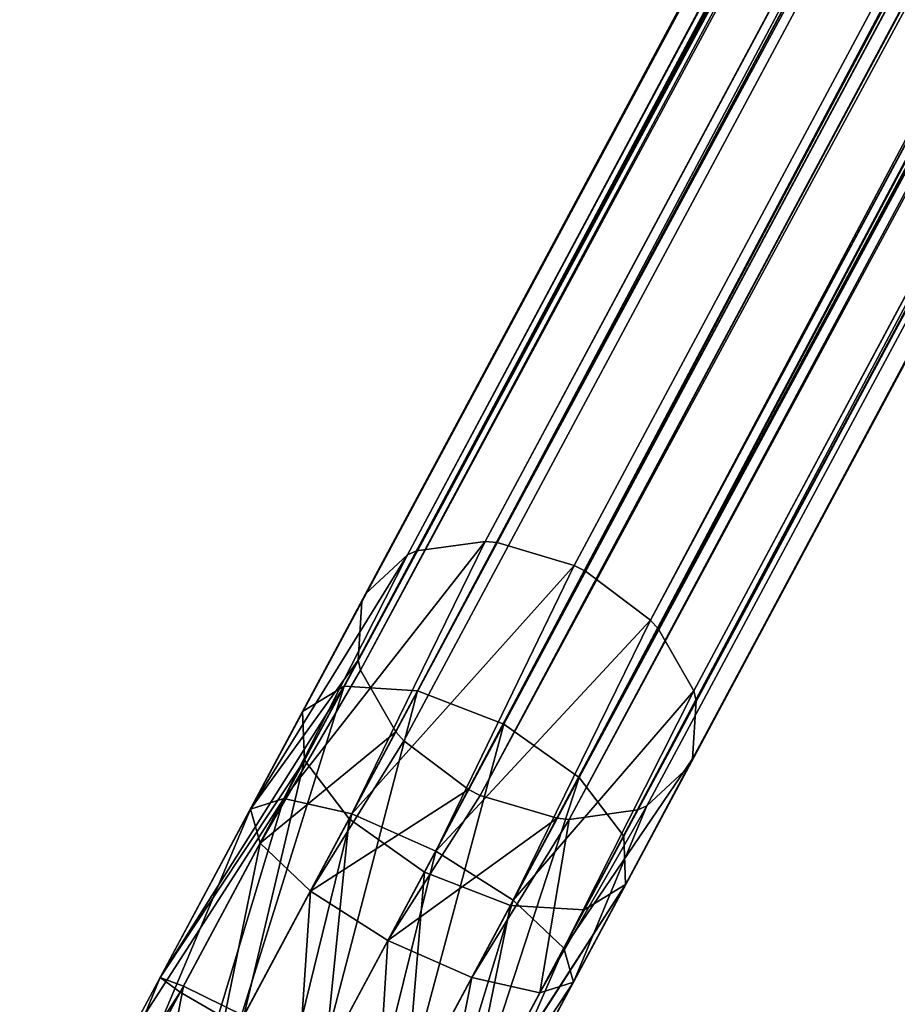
# Model space of a CAD drawing. Header units: millimetres. Extents: x 0 to 441, y 0 to 441.
# Tile 45 of 256: x 116.41 to 123.6, y 31.23 to 39.29. Entities that reach past the tile are written whole.
import ezdxf

# ---------------------------------------------------------------- set-up
doc = ezdxf.new("R2010")
doc.units = ezdxf.units.MM
doc.header["$LTSCALE"] = 25.4
doc.layers.get('0').update_dxf_attribs({"true_color": 0xff5454})

# ---------------------------------------------------------------- blocks, each defined once
blk = doc.blocks.new('NESS-6768.STL')
at = {"color": 250, "true_color": 0x262626}
mesh = blk.add_polyface(dxfattribs=at)
corners = [(178.0666, 93.387, 17.7105), (263.0976, 252.1089, 182.8959), (178.1407, 93.4195, 17.6411), (263.0236, 252.0763, 182.9652)]
mesh.append_faces([[corners[k] for k in face] for face in [(0, 1, 2), (1, 0, 3)]], dxfattribs={"vtx0": -1, "color": 250})
mesh = blk.add_polyface(dxfattribs=at)
corners = [(178.1407, 93.4195, 17.6411), (263.6593, 252.186, 182.533), (178.7023, 93.4966, 17.2783), (263.0976, 252.1089, 182.8959)]
mesh.append_faces([[corners[k] for k in face] for face in [(0, 1, 2), (1, 0, 3)]], dxfattribs={"vtx0": -1, "color": 250})
mesh = blk.add_polyface(dxfattribs=at)
corners = [(178.7023, 93.4966, 17.2783), (263.7569, 252.1771, 182.4914), (178.8, 93.4877, 17.2367), (263.6593, 252.186, 182.533)]
mesh.append_faces([[corners[k] for k in face] for face in [(0, 1, 2), (1, 0, 3)]], dxfattribs={"vtx0": -1, "color": 250})
mesh = blk.add_polyface(dxfattribs=at)
corners = [(178.8, 93.4877, 17.2367), (264.3872, 251.9909, 182.3462), (179.4303, 93.3015, 17.0914), (263.7569, 252.1771, 182.4914)]
mesh.append_faces([[corners[k] for k in face] for face in [(0, 1, 2), (1, 0, 3)]], dxfattribs={"vtx0": -1, "color": 250})
mesh = blk.add_polyface(dxfattribs=at)
corners = [(262.6811, 251.7565, 183.4483), (178.0666, 93.387, 17.7105), (177.7241, 93.0672, 18.1936), (263.0236, 252.0763, 182.9652)]
mesh.append_faces([[corners[k] for k in face] for face in [(0, 1, 2), (1, 0, 3)]], dxfattribs={"vtx0": -1, "color": 250})
mesh = blk.add_polyface(dxfattribs=at)
corners = [(264.3872, 251.9909, 182.3462), (179.5253, 93.2535, 17.0887), (179.4303, 93.3015, 17.0914), (264.4823, 251.9429, 182.3434)]
mesh.append_faces([[corners[k] for k in face] for face in [(0, 1, 2), (1, 0, 3)]], dxfattribs={"vtx0": -1, "color": 250})
mesh = blk.add_polyface(dxfattribs=at)
corners = [(264.4823, 251.9429, 182.3434), (180.0554, 92.8539, 17.1999), (179.5253, 93.2535, 17.0887), (265.0123, 251.5433, 182.4546)]
mesh.append_faces([[corners[k] for k in face] for face in [(0, 1, 2), (1, 0, 3)]], dxfattribs={"vtx0": -1, "color": 250})
mesh = blk.add_polyface(dxfattribs=at)
corners = [(262.6504, 251.6913, 183.5267), (177.7241, 93.0672, 18.1936), (177.6935, 93.0019, 18.272), (262.6811, 251.7565, 183.4483)]
mesh.append_faces([[corners[k] for k in face] for face in [(0, 1, 2), (1, 0, 3)]], dxfattribs={"vtx0": -1, "color": 250})
mesh = blk.add_polyface(dxfattribs=at)
corners = [(262.6188, 251.2145, 184.0008), (177.6935, 93.0019, 18.272), (177.6619, 92.5251, 18.7461), (262.6504, 251.6913, 183.5267)]
mesh.append_faces([[corners[k] for k in face] for face in [(0, 1, 2), (1, 0, 3)]], dxfattribs={"vtx0": -1, "color": 250})
mesh = blk.add_polyface(dxfattribs=at)
corners = [(180.0554, 92.8539, 17.1999), (265.0793, 251.4691, 182.4914), (180.1224, 92.7797, 17.2367), (265.0123, 251.5433, 182.4546)]
mesh.append_faces([[corners[k] for k in face] for face in [(0, 1, 2), (1, 0, 3)]], dxfattribs={"vtx0": -1, "color": 250})
mesh = blk.add_polyface(dxfattribs=at)
corners = [(180.1224, 92.7797, 17.2367), (265.3671, 250.9631, 182.8293), (180.4102, 92.2738, 17.5746), (265.0793, 251.4691, 182.4914)]
mesh.append_faces([[corners[k] for k in face] for face in [(0, 1, 2), (1, 0, 3)]], dxfattribs={"vtx0": -1, "color": 250})
mesh = blk.add_polyface(dxfattribs=at)
corners = [(262.6398, 251.134, 184.0673), (177.6619, 92.5251, 18.7461), (177.6829, 92.4446, 18.8126), (262.6188, 251.2145, 184.0008)]
mesh.append_faces([[corners[k] for k in face] for face in [(0, 1, 2), (1, 0, 3)]], dxfattribs={"vtx0": -1, "color": 250})
mesh = blk.add_polyface(dxfattribs=at)
corners = [(262.9276, 250.628, 184.4052), (177.6829, 92.4446, 18.8126), (177.9707, 91.9387, 19.1505), (262.6398, 251.134, 184.0673)]
mesh.append_faces([[corners[k] for k in face] for face in [(0, 1, 2), (1, 0, 3)]], dxfattribs={"vtx0": -1, "color": 250})
mesh = blk.add_polyface(dxfattribs=at)
corners = [(180.4102, 92.2738, 17.5746), (265.3881, 250.8826, 182.8959), (180.4312, 92.1932, 17.6411), (265.3671, 250.9631, 182.8293)]
mesh.append_faces([[corners[k] for k in face] for face in [(0, 1, 2), (1, 0, 3)]], dxfattribs={"vtx0": -1, "color": 250})
mesh = blk.add_polyface(dxfattribs=at)
corners = [(180.4312, 92.1932, 17.6411), (265.3565, 250.4059, 183.3699), (180.3996, 91.7165, 18.1152), (265.3881, 250.8826, 182.8959)]
mesh.append_faces([[corners[k] for k in face] for face in [(0, 1, 2), (1, 0, 3)]], dxfattribs={"vtx0": -1, "color": 250})
mesh = blk.add_polyface(dxfattribs=at)
corners = [(262.9946, 250.5538, 184.442), (177.9707, 91.9387, 19.1505), (178.0377, 91.8645, 19.1873), (262.9276, 250.628, 184.4052)]
mesh.append_faces([[corners[k] for k in face] for face in [(0, 1, 2), (1, 0, 3)]], dxfattribs={"vtx0": -1, "color": 250})
mesh = blk.add_polyface(dxfattribs=at)
corners = [(178.5677, 91.4649, 19.2986), (262.9946, 250.5538, 184.442), (178.0377, 91.8645, 19.1873), (263.5247, 250.1542, 184.5533)]
mesh.append_faces([[corners[k] for k in face] for face in [(0, 1, 2), (1, 0, 3)]], dxfattribs={"vtx0": -1, "color": 250})
mesh = blk.add_polyface(dxfattribs=at)
corners = [(180.3689, 91.6512, 18.1936), (264.9834, 250.0208, 183.9315), (180.0265, 91.3314, 18.6768), (265.3259, 250.3406, 183.4483)]
mesh.append_faces([[corners[k] for k in face] for face in [(0, 1, 2), (1, 0, 3)]], dxfattribs={"vtx0": -1, "color": 250})
mesh = blk.add_polyface(dxfattribs=at)
corners = [(180.3996, 91.7165, 18.1152), (265.3259, 250.3406, 183.4483), (180.3689, 91.6512, 18.1936), (265.3565, 250.4059, 183.3699)]
mesh.append_faces([[corners[k] for k in face] for face in [(0, 1, 2), (1, 0, 3)]], dxfattribs={"vtx0": -1, "color": 250})
mesh = blk.add_polyface(dxfattribs=at)
corners = [(178.6628, 91.4169, 19.2958), (263.5247, 250.1542, 184.5533), (178.5677, 91.4649, 19.2986), (263.6198, 250.1062, 184.5505)]
mesh.append_faces([[corners[k] for k in face] for face in [(0, 1, 2), (1, 0, 3)]], dxfattribs={"vtx0": -1, "color": 250})
mesh = blk.add_polyface(dxfattribs=at)
corners = [(264.25, 249.9201, 184.4052), (178.6628, 91.4169, 19.2958), (179.2931, 91.2307, 19.1505), (263.6198, 250.1062, 184.5505)]
mesh.append_faces([[corners[k] for k in face] for face in [(0, 1, 2), (1, 0, 3)]], dxfattribs={"vtx0": -1, "color": 250})
mesh = blk.add_polyface(dxfattribs=at)
corners = [(264.9834, 250.0208, 183.9315), (179.9524, 91.2989, 18.7461), (180.0265, 91.3314, 18.6768), (264.9093, 249.9883, 184.0008)]
mesh.append_faces([[corners[k] for k in face] for face in [(0, 1, 2), (1, 0, 3)]], dxfattribs={"vtx0": -1, "color": 250})
mesh = blk.add_polyface(dxfattribs=at)
corners = [(264.9093, 249.9883, 184.0008), (179.3907, 91.2218, 19.1089), (179.9524, 91.2989, 18.7461), (264.3477, 249.9111, 184.3636)]
mesh.append_faces([[corners[k] for k in face] for face in [(0, 1, 2), (1, 0, 3)]], dxfattribs={"vtx0": -1, "color": 250})
mesh = blk.add_polyface(dxfattribs=at)
corners = [(264.3477, 249.9111, 184.3636), (179.2931, 91.2307, 19.1505), (179.3907, 91.2218, 19.1089), (264.25, 249.9201, 184.4052)]
mesh.append_faces([[corners[k] for k in face] for face in [(0, 1, 2), (1, 0, 3)]], dxfattribs={"vtx0": -1, "color": 250})
mesh = blk.add_polyface(dxfattribs=at)
corners = [(177.5473, 92.3112, 277.414), (257.9555, 242.9297, 188.6858), (177.2082, 92.1035, 276.7472), (258.2947, 243.1375, 189.3527)]
mesh.append_faces([[corners[k] for k in face] for face in [(0, 1, 2), (1, 0, 3)]], dxfattribs={"vtx0": -1, "color": 250})
mesh = blk.add_polyface(dxfattribs=at)
corners = [(178.15, 92.2736, 277.9022), (258.2947, 243.1375, 189.3527), (177.5473, 92.3112, 277.414), (258.8973, 243.0999, 189.8409)]
mesh.append_faces([[corners[k] for k in face] for face in [(0, 1, 2), (1, 0, 3)]], dxfattribs={"vtx0": -1, "color": 250})
mesh = blk.add_polyface(dxfattribs=at)
corners = [(178.8546, 92.0007, 278.0809), (258.8973, 243.0999, 189.8409), (178.15, 92.2736, 277.9022), (259.6019, 242.827, 190.0195)]
mesh.append_faces([[corners[k] for k in face] for face in [(0, 1, 2), (1, 0, 3)]], dxfattribs={"vtx0": -1, "color": 250})
mesh = blk.add_polyface(dxfattribs=at)
corners = [(177.2082, 92.1035, 276.7472), (257.9706, 242.5323, 188.019), (177.2233, 91.706, 276.0804), (257.9555, 242.9297, 188.6858)]
mesh.append_faces([[corners[k] for k in face] for face in [(0, 1, 2), (1, 0, 3)]], dxfattribs={"vtx0": -1, "color": 250})
mesh = blk.add_polyface(dxfattribs=at)
corners = [(179.4724, 91.5656, 277.9022), (259.6019, 242.827, 190.0195), (178.8546, 92.0007, 278.0809), (260.2197, 242.3919, 189.8409)]
mesh.append_faces([[corners[k] for k in face] for face in [(0, 1, 2), (1, 0, 3)]], dxfattribs={"vtx0": -1, "color": 250})
mesh = blk.add_polyface(dxfattribs=at)
corners = [(177.2233, 91.706, 276.0804), (258.3361, 242.0516, 187.5308), (177.5888, 91.2253, 275.5922), (257.9706, 242.5323, 188.019)]
mesh.append_faces([[corners[k] for k in face] for face in [(0, 1, 2), (1, 0, 3)]], dxfattribs={"vtx0": -1, "color": 250})
mesh = blk.add_polyface(dxfattribs=at)
corners = [(260.5851, 241.9112, 189.3527), (179.4724, 91.5656, 277.9022), (179.8378, 91.085, 277.414), (260.2197, 242.3919, 189.8409)]
mesh.append_faces([[corners[k] for k in face] for face in [(0, 1, 2), (1, 0, 3)]], dxfattribs={"vtx0": -1, "color": 250})
mesh = blk.add_polyface(dxfattribs=at)
corners = [(258.3361, 242.0516, 187.5308), (178.2066, 90.7903, 275.4135), (177.5888, 91.2253, 275.5922), (258.9539, 241.6165, 187.3522)]
mesh.append_faces([[corners[k] for k in face] for face in [(0, 1, 2), (1, 0, 3)]], dxfattribs={"vtx0": -1, "color": 250})
mesh = blk.add_polyface(dxfattribs=at)
corners = [(260.6003, 241.5138, 188.6858), (179.8378, 91.085, 277.414), (179.853, 90.6875, 276.7472), (260.5851, 241.9112, 189.3527)]
mesh.append_faces([[corners[k] for k in face] for face in [(0, 1, 2), (1, 0, 3)]], dxfattribs={"vtx0": -1, "color": 250})
mesh = blk.add_polyface(dxfattribs=at)
corners = [(258.9539, 241.6165, 187.3522), (178.9112, 90.5174, 275.5922), (178.2066, 90.7903, 275.4135), (259.6585, 241.3436, 187.5308)]
mesh.append_faces([[corners[k] for k in face] for face in [(0, 1, 2), (1, 0, 3)]], dxfattribs={"vtx0": -1, "color": 250})
mesh = blk.add_polyface(dxfattribs=at)
corners = [(260.2611, 241.306, 188.019), (179.853, 90.6875, 276.7472), (179.5138, 90.4798, 276.0804), (260.6003, 241.5138, 188.6858)]
mesh.append_faces([[corners[k] for k in face] for face in [(0, 1, 2), (1, 0, 3)]], dxfattribs={"vtx0": -1, "color": 250})
mesh = blk.add_polyface(dxfattribs=at)
corners = [(259.6585, 241.3436, 187.5308), (179.5138, 90.4798, 276.0804), (178.9112, 90.5174, 275.5922), (260.2611, 241.306, 188.019)]
mesh.append_faces([[corners[k] for k in face] for face in [(0, 1, 2), (1, 0, 3)]], dxfattribs={"vtx0": -1, "color": 250})
mesh = blk.add_polyface(dxfattribs=at)
corners = [(178.7023, 93.4966, 17.2783), (177.611, 91.2668, 15.8231), (177.0553, 91.3922, 16.3507)]
mesh.append_faces([[corners[k] for k in face] for face in [(0, 1, 2)]], dxfattribs={"color": 250})
mesh = blk.add_polyface(dxfattribs=at)
corners = [(178.1407, 93.4195, 17.6411), (178.7023, 93.4966, 17.2783), (177.0553, 91.3922, 16.3507)]
mesh.append_faces([[corners[k] for k in face] for face in [(0, 1, 2)]], dxfattribs={"color": 250})
mesh = blk.add_polyface(dxfattribs=at)
corners = [(178.8, 93.4877, 17.2367), (177.611, 91.2668, 15.8231), (178.7023, 93.4966, 17.2783)]
mesh.append_faces([[corners[k] for k in face] for face in [(0, 1, 2)]], dxfattribs={"color": 250})
mesh = blk.add_polyface(dxfattribs=at)
corners = [(179.4303, 93.3015, 17.0914), (177.611, 91.2668, 15.8231), (178.8, 93.4877, 17.2367)]
mesh.append_faces([[corners[k] for k in face] for face in [(0, 1, 2)]], dxfattribs={"color": 250})
mesh = blk.add_polyface(dxfattribs=at)
corners = [(178.0666, 93.387, 17.7105), (177.0553, 91.3922, 16.3507), (176.7803, 91.3043, 17.0715)]
mesh.append_faces([[corners[k] for k in face] for face in [(0, 1, 2)]], dxfattribs={"color": 250})
mesh = blk.add_polyface(dxfattribs=at)
corners = [(178.0666, 93.387, 17.7105), (176.7803, 91.3043, 17.0715), (177.7241, 93.0672, 18.1936)]
mesh.append_faces([[corners[k] for k in face] for face in [(0, 1, 2)]], dxfattribs={"color": 250})
mesh = blk.add_polyface(dxfattribs=at)
corners = [(178.1407, 93.4195, 17.6411), (177.0553, 91.3922, 16.3507), (178.0666, 93.387, 17.7105)]
mesh.append_faces([[corners[k] for k in face] for face in [(0, 1, 2)]], dxfattribs={"color": 250})
mesh = blk.add_polyface(dxfattribs=at)
corners = [(179.4303, 93.3015, 17.0914), (178.2984, 90.9618, 15.63), (177.611, 91.2668, 15.8231)]
mesh.append_faces([[corners[k] for k in face] for face in [(0, 1, 2)]], dxfattribs={"color": 250})
mesh = blk.add_polyface(dxfattribs=at)
corners = [(179.5253, 93.2535, 17.0887), (178.2984, 90.9618, 15.63), (179.4303, 93.3015, 17.0914)]
mesh.append_faces([[corners[k] for k in face] for face in [(0, 1, 2)]], dxfattribs={"color": 250})
mesh = blk.add_polyface(dxfattribs=at)
corners = [(180.0554, 92.8539, 17.1999), (178.2984, 90.9618, 15.63), (179.5253, 93.2535, 17.0887)]
mesh.append_faces([[corners[k] for k in face] for face in [(0, 1, 2)]], dxfattribs={"color": 250})
mesh = blk.add_polyface(dxfattribs=at)
corners = [(177.7241, 93.0672, 18.1936), (176.7803, 91.3043, 17.0715), (177.6935, 93.0019, 18.272)]
mesh.append_faces([[corners[k] for k in face] for face in [(0, 1, 2)]], dxfattribs={"color": 250})
mesh = blk.add_polyface(dxfattribs=at)
corners = [(177.6935, 93.0019, 18.272), (176.7803, 91.3043, 17.0715), (177.6619, 92.5251, 18.7461)]
mesh.append_faces([[corners[k] for k in face] for face in [(0, 1, 2)]], dxfattribs={"color": 250})
mesh = blk.add_polyface(dxfattribs=at)
corners = [(180.0554, 92.8539, 17.1999), (178.9334, 90.5588, 15.8231), (178.2984, 90.9618, 15.63)]
mesh.append_faces([[corners[k] for k in face] for face in [(0, 1, 2)]], dxfattribs={"color": 250})
mesh = blk.add_polyface(dxfattribs=at)
corners = [(180.1224, 92.7797, 17.2367), (178.9334, 90.5588, 15.8231), (180.0554, 92.8539, 17.1999)]
mesh.append_faces([[corners[k] for k in face] for face in [(0, 1, 2)]], dxfattribs={"color": 250})
mesh = blk.add_polyface(dxfattribs=at)
corners = [(180.1224, 92.7797, 17.2367), (180.4102, 92.2738, 17.5746), (178.9334, 90.5588, 15.8231)]
mesh.append_faces([[corners[k] for k in face] for face in [(0, 1, 2)]], dxfattribs={"color": 250})
mesh = blk.add_polyface(dxfattribs=at)
corners = [(177.6619, 92.5251, 18.7461), (176.7803, 91.3043, 17.0715), (176.8597, 91.0267, 17.7923)]
mesh.append_faces([[corners[k] for k in face] for face in [(0, 1, 2)]], dxfattribs={"color": 250})
mesh = blk.add_polyface(dxfattribs=at)
corners = [(177.6619, 92.5251, 18.7461), (176.8597, 91.0267, 17.7923), (177.6829, 92.4446, 18.8126)]
mesh.append_faces([[corners[k] for k in face] for face in [(0, 1, 2)]], dxfattribs={"color": 250})
mesh = blk.add_polyface(dxfattribs=at)
corners = [(177.6829, 92.4446, 18.8126), (176.8597, 91.0267, 17.7923), (177.9707, 91.9387, 19.1505)]
mesh.append_faces([[corners[k] for k in face] for face in [(0, 1, 2)]], dxfattribs={"color": 250})
mesh = blk.add_polyface(dxfattribs=at)
corners = [(177.5473, 92.3112, 277.414), (176.0428, 89.9266, 277.2983), (176.2072, 89.8079, 278.0478), (177.2082, 92.1035, 276.7472)]
mesh.append_faces([[corners[k] for k in face] for face in [(0, 1, 2), (1, 0, 3)]], dxfattribs={"vtx0": -1, "color": 250})
mesh = blk.add_polyface(dxfattribs=at)
corners = [(176.6818, 89.5312, 278.5965), (177.5473, 92.3112, 277.414), (176.2072, 89.8079, 278.0478), (178.15, 92.2736, 277.9022)]
mesh.append_faces([[corners[k] for k in face] for face in [(0, 1, 2), (1, 0, 3)]], dxfattribs={"vtx0": -1, "color": 250})
mesh = blk.add_polyface(dxfattribs=at)
corners = [(177.3396, 89.1708, 278.7973), (178.15, 92.2736, 277.9022), (176.6818, 89.5312, 278.5965), (178.8546, 92.0007, 278.0809)]
mesh.append_faces([[corners[k] for k in face] for face in [(0, 1, 2), (1, 0, 3)]], dxfattribs={"vtx0": -1, "color": 250})
mesh = blk.add_polyface(dxfattribs=at)
corners = [(180.4102, 92.2738, 17.5746), (179.3458, 90.1659, 16.3507), (178.9334, 90.5588, 15.8231)]
mesh.append_faces([[corners[k] for k in face] for face in [(0, 1, 2)]], dxfattribs={"color": 250})
mesh = blk.add_polyface(dxfattribs=at)
corners = [(180.4102, 92.2738, 17.5746), (180.4312, 92.1932, 17.6411), (179.3458, 90.1659, 16.3507)]
mesh.append_faces([[corners[k] for k in face] for face in [(0, 1, 2)]], dxfattribs={"color": 250})
mesh = blk.add_polyface(dxfattribs=at)
corners = [(180.4312, 92.1932, 17.6411), (180.3996, 91.7165, 18.1152), (179.3458, 90.1659, 16.3507)]
mesh.append_faces([[corners[k] for k in face] for face in [(0, 1, 2)]], dxfattribs={"color": 250})
mesh = blk.add_polyface(dxfattribs=at)
corners = [(176.0428, 89.9266, 277.2983), (177.2233, 91.706, 276.0804), (176.2328, 89.8557, 276.5488), (177.2082, 92.1035, 276.7472)]
mesh.append_faces([[corners[k] for k in face] for face in [(0, 1, 2), (1, 0, 3)]], dxfattribs={"vtx0": -1, "color": 250})
mesh = blk.add_polyface(dxfattribs=at)
corners = [(178.0042, 88.8232, 278.5965), (178.8546, 92.0007, 278.0809), (177.3396, 89.1708, 278.7973), (179.4724, 91.5656, 277.9022)]
mesh.append_faces([[corners[k] for k in face] for face in [(0, 1, 2), (1, 0, 3)]], dxfattribs={"vtx0": -1, "color": 250})
mesh = blk.add_polyface(dxfattribs=at)
corners = [(177.9707, 91.9387, 19.1505), (176.8597, 91.0267, 17.7923), (177.2721, 90.6338, 18.32)]
mesh.append_faces([[corners[k] for k in face] for face in [(0, 1, 2)]], dxfattribs={"color": 250})
mesh = blk.add_polyface(dxfattribs=at)
corners = [(178.0377, 91.8645, 19.1873), (177.9707, 91.9387, 19.1505), (177.2721, 90.6338, 18.32)]
mesh.append_faces([[corners[k] for k in face] for face in [(0, 1, 2)]], dxfattribs={"color": 250})
mesh = blk.add_polyface(dxfattribs=at)
corners = [(178.5677, 91.4649, 19.2986), (178.0377, 91.8645, 19.1873), (177.2721, 90.6338, 18.32)]
mesh.append_faces([[corners[k] for k in face] for face in [(0, 1, 2)]], dxfattribs={"color": 250})
mesh = blk.add_polyface(dxfattribs=at)
corners = [(177.2233, 91.706, 276.0804), (176.7262, 89.6141, 276.0001), (176.2328, 89.8557, 276.5488), (177.5888, 91.2253, 275.5922)]
mesh.append_faces([[corners[k] for k in face] for face in [(0, 1, 2), (1, 0, 3)]], dxfattribs={"vtx0": -1, "color": 250})
mesh = blk.add_polyface(dxfattribs=at)
corners = [(180.3996, 91.7165, 18.1152), (179.4252, 89.8883, 17.0715), (179.3458, 90.1659, 16.3507)]
mesh.append_faces([[corners[k] for k in face] for face in [(0, 1, 2)]], dxfattribs={"color": 250})
mesh = blk.add_polyface(dxfattribs=at)
corners = [(180.3996, 91.7165, 18.1152), (180.3689, 91.6512, 18.1936), (179.4252, 89.8883, 17.0715)]
mesh.append_faces([[corners[k] for k in face] for face in [(0, 1, 2)]], dxfattribs={"color": 250})
mesh = blk.add_polyface(dxfattribs=at)
corners = [(180.3689, 91.6512, 18.1936), (180.0265, 91.3314, 18.6768), (179.4252, 89.8883, 17.0715)]
mesh.append_faces([[corners[k] for k in face] for face in [(0, 1, 2)]], dxfattribs={"color": 250})
mesh = blk.add_polyface(dxfattribs=at)
corners = [(178.4976, 88.5816, 278.0478), (179.4724, 91.5656, 277.9022), (178.0042, 88.8232, 278.5965), (179.8378, 91.085, 277.414)]
mesh.append_faces([[corners[k] for k in face] for face in [(0, 1, 2), (1, 0, 3)]], dxfattribs={"vtx0": -1, "color": 250})
mesh = blk.add_polyface(dxfattribs=at)
corners = [(178.5677, 91.4649, 19.2986), (177.2721, 90.6338, 18.32), (177.9071, 90.2308, 18.5131)]
mesh.append_faces([[corners[k] for k in face] for face in [(0, 1, 2)]], dxfattribs={"color": 250})
mesh = blk.add_polyface(dxfattribs=at)
corners = [(178.6628, 91.4169, 19.2958), (178.5677, 91.4649, 19.2986), (177.9071, 90.2308, 18.5131)]
mesh.append_faces([[corners[k] for k in face] for face in [(0, 1, 2)]], dxfattribs={"color": 250})
mesh = blk.add_polyface(dxfattribs=at)
corners = [(175.6994, 89.2852, 16.96), (177.0553, 91.3922, 16.3507), (175.8123, 89.0703, 16.2225), (176.7803, 91.3043, 17.0715)]
mesh.append_faces([[corners[k] for k in face] for face in [(0, 1, 2), (1, 0, 3)]], dxfattribs={"vtx0": -1, "color": 250})
mesh = blk.add_polyface(dxfattribs=at)
corners = [(177.0553, 91.3922, 16.3507), (176.2492, 88.7232, 15.6826), (175.8123, 89.0703, 16.2225), (177.611, 91.2668, 15.8231)]
mesh.append_faces([[corners[k] for k in face] for face in [(0, 1, 2), (1, 0, 3)]], dxfattribs={"vtx0": -1, "color": 250})
mesh = blk.add_polyface(dxfattribs=at)
corners = [(179.2931, 91.2307, 19.1505), (178.6628, 91.4169, 19.2958), (177.9071, 90.2308, 18.5131)]
mesh.append_faces([[corners[k] for k in face] for face in [(0, 1, 2)]], dxfattribs={"color": 250})
mesh = blk.add_polyface(dxfattribs=at)
corners = [(175.9409, 89.3105, 17.6975), (176.7803, 91.3043, 17.0715), (175.6994, 89.2852, 16.96), (176.8597, 91.0267, 17.7923)]
mesh.append_faces([[corners[k] for k in face] for face in [(0, 1, 2), (1, 0, 3)]], dxfattribs={"vtx0": -1, "color": 250})
mesh = blk.add_polyface(dxfattribs=at)
corners = [(177.611, 91.2668, 15.8231), (176.8932, 88.337, 15.485), (176.2492, 88.7232, 15.6826), (178.2984, 90.9618, 15.63)]
mesh.append_faces([[corners[k] for k in face] for face in [(0, 1, 2), (1, 0, 3)]], dxfattribs={"vtx0": -1, "color": 250})
mesh = blk.add_polyface(dxfattribs=at)
corners = [(180.0265, 91.3314, 18.6768), (179.9524, 91.2989, 18.7461), (179.1502, 89.8005, 17.7923)]
mesh.append_faces([[corners[k] for k in face] for face in [(0, 1, 2)]], dxfattribs={"color": 250})
mesh = blk.add_polyface(dxfattribs=at)
corners = [(180.0265, 91.3314, 18.6768), (179.1502, 89.8005, 17.7923), (179.4252, 89.8883, 17.0715)]
mesh.append_faces([[corners[k] for k in face] for face in [(0, 1, 2)]], dxfattribs={"color": 250})
mesh = blk.add_polyface(dxfattribs=at)
corners = [(179.3907, 91.2218, 19.1089), (179.1502, 89.8005, 17.7923), (179.9524, 91.2989, 18.7461)]
mesh.append_faces([[corners[k] for k in face] for face in [(0, 1, 2)]], dxfattribs={"color": 250})
mesh = blk.add_polyface(dxfattribs=at)
corners = [(177.5888, 91.2253, 275.5922), (177.3908, 89.2665, 275.7993), (176.7262, 89.6141, 276.0001), (178.2066, 90.7903, 275.4135)]
mesh.append_faces([[corners[k] for k in face] for face in [(0, 1, 2), (1, 0, 3)]], dxfattribs={"vtx0": -1, "color": 250})
mesh = blk.add_polyface(dxfattribs=at)
corners = [(179.2931, 91.2307, 19.1505), (177.9071, 90.2308, 18.5131), (178.5945, 89.9258, 18.32)]
mesh.append_faces([[corners[k] for k in face] for face in [(0, 1, 2)]], dxfattribs={"color": 250})
mesh = blk.add_polyface(dxfattribs=at)
corners = [(179.3907, 91.2218, 19.1089), (179.2931, 91.2307, 19.1505), (178.5945, 89.9258, 18.32)]
mesh.append_faces([[corners[k] for k in face] for face in [(0, 1, 2)]], dxfattribs={"color": 250})
mesh = blk.add_polyface(dxfattribs=at)
corners = [(179.3907, 91.2218, 19.1089), (178.5945, 89.9258, 18.32), (179.1502, 89.8005, 17.7923)]
mesh.append_faces([[corners[k] for k in face] for face in [(0, 1, 2)]], dxfattribs={"color": 250})
mesh = blk.add_polyface(dxfattribs=at)
corners = [(176.472, 89.1393, 18.2374), (176.8597, 91.0267, 17.7923), (175.9409, 89.3105, 17.6975), (177.2721, 90.6338, 18.32)]
mesh.append_faces([[corners[k] for k in face] for face in [(0, 1, 2), (1, 0, 3)]], dxfattribs={"vtx0": -1, "color": 250})
mesh = blk.add_polyface(dxfattribs=at)
corners = [(179.853, 90.6875, 276.7472), (178.4976, 88.5816, 278.0478), (178.6876, 88.5107, 277.2983), (179.8378, 91.085, 277.414)]
mesh.append_faces([[corners[k] for k in face] for face in [(0, 1, 2), (1, 0, 3)]], dxfattribs={"vtx0": -1, "color": 250})
mesh = blk.add_polyface(dxfattribs=at)
corners = [(178.2984, 90.9618, 15.63), (177.5716, 88.0152, 15.6826), (176.8932, 88.337, 15.485), (178.9334, 90.5588, 15.8231)]
mesh.append_faces([[corners[k] for k in face] for face in [(0, 1, 2), (1, 0, 3)]], dxfattribs={"vtx0": -1, "color": 250})
mesh = blk.add_polyface(dxfattribs=at)
corners = [(178.2066, 90.7903, 275.4135), (178.0486, 88.9061, 276.0001), (177.3908, 89.2665, 275.7993), (178.9112, 90.5174, 275.5922)]
mesh.append_faces([[corners[k] for k in face] for face in [(0, 1, 2), (1, 0, 3)]], dxfattribs={"vtx0": -1, "color": 250})
mesh = blk.add_polyface(dxfattribs=at)
corners = [(177.1504, 88.8175, 18.435), (177.2721, 90.6338, 18.32), (176.472, 89.1393, 18.2374), (177.9071, 90.2308, 18.5131)]
mesh.append_faces([[corners[k] for k in face] for face in [(0, 1, 2), (1, 0, 3)]], dxfattribs={"vtx0": -1, "color": 250})
mesh = blk.add_polyface(dxfattribs=at)
corners = [(178.5232, 88.6294, 276.5488), (179.853, 90.6875, 276.7472), (178.6876, 88.5107, 277.2983), (179.5138, 90.4798, 276.0804)]
mesh.append_faces([[corners[k] for k in face] for face in [(0, 1, 2), (1, 0, 3)]], dxfattribs={"vtx0": -1, "color": 250})
mesh = blk.add_polyface(dxfattribs=at)
corners = [(178.9334, 90.5588, 15.8231), (178.1027, 87.844, 16.2225), (177.5716, 88.0152, 15.6826), (179.3458, 90.1659, 16.3507)]
mesh.append_faces([[corners[k] for k in face] for face in [(0, 1, 2), (1, 0, 3)]], dxfattribs={"vtx0": -1, "color": 250})
mesh = blk.add_polyface(dxfattribs=at)
corners = [(178.9112, 90.5174, 275.5922), (178.5232, 88.6294, 276.5488), (178.0486, 88.9061, 276.0001), (179.5138, 90.4798, 276.0804)]
mesh.append_faces([[corners[k] for k in face] for face in [(0, 1, 2), (1, 0, 3)]], dxfattribs={"vtx0": -1, "color": 250})
mesh = blk.add_polyface(dxfattribs=at)
corners = [(177.7944, 88.4313, 18.2374), (177.9071, 90.2308, 18.5131), (177.1504, 88.8175, 18.435), (178.5945, 89.9258, 18.32)]
mesh.append_faces([[corners[k] for k in face] for face in [(0, 1, 2), (1, 0, 3)]], dxfattribs={"vtx0": -1, "color": 250})
mesh = blk.add_polyface(dxfattribs=at)
corners = [(179.3458, 90.1659, 16.3507), (178.3442, 87.8693, 16.96), (178.1027, 87.844, 16.2225), (179.4252, 89.8883, 17.0715)]
mesh.append_faces([[corners[k] for k in face] for face in [(0, 1, 2), (1, 0, 3)]], dxfattribs={"vtx0": -1, "color": 250})
mesh = blk.add_polyface(dxfattribs=at)
corners = [(176.2072, 89.8079, 278.0478), (174.8992, 87.7906, 276.5702), (174.8921, 87.3515, 277.2104), (176.0428, 89.9266, 277.2983)]
mesh.append_faces([[corners[k] for k in face] for face in [(0, 1, 2), (1, 0, 3)]], dxfattribs={"vtx0": -1, "color": 250})
mesh = blk.add_polyface(dxfattribs=at)
corners = [(176.0428, 89.9266, 277.2983), (175.2607, 88.0401, 275.9299), (174.8992, 87.7906, 276.5702), (176.2328, 89.8557, 276.5488)]
mesh.append_faces([[corners[k] for k in face] for face in [(0, 1, 2), (1, 0, 3)]], dxfattribs={"vtx0": -1, "color": 250})
mesh = blk.add_polyface(dxfattribs=at)
corners = [(178.2314, 88.0843, 17.6975), (178.5945, 89.9258, 18.32), (177.7944, 88.4313, 18.2374), (179.1502, 89.8005, 17.7923)]
mesh.append_faces([[corners[k] for k in face] for face in [(0, 1, 2), (1, 0, 3)]], dxfattribs={"vtx0": -1, "color": 250})
mesh = blk.add_polyface(dxfattribs=at)
corners = [(176.2328, 89.8557, 276.5488), (175.8797, 88.033, 275.4612), (175.2607, 88.0401, 275.9299), (176.7262, 89.6141, 276.0001)]
mesh.append_faces([[corners[k] for k in face] for face in [(0, 1, 2), (1, 0, 3)]], dxfattribs={"vtx0": -1, "color": 250})
mesh = blk.add_polyface(dxfattribs=at)
corners = [(179.4252, 89.8883, 17.0715), (178.2314, 88.0843, 17.6975), (178.3442, 87.8693, 16.96), (179.1502, 89.8005, 17.7923)]
mesh.append_faces([[corners[k] for k in face] for face in [(0, 1, 2), (1, 0, 3)]], dxfattribs={"vtx0": -1, "color": 250})
mesh = blk.add_polyface(dxfattribs=at)
corners = [(176.6818, 89.5312, 278.5965), (174.8921, 87.3515, 277.2104), (175.2411, 86.8403, 277.6792), (176.2072, 89.8079, 278.0478)]
mesh.append_faces([[corners[k] for k in face] for face in [(0, 1, 2), (1, 0, 3)]], dxfattribs={"vtx0": -1, "color": 250})
blk = doc.blocks.new('Grupuj#4')
at = {"color": 0}
blk.add_blockref('NESS-6768.STL', (-58.4791, -58.4759, -15.485), dxfattribs=at)

msp = doc.modelspace()

# ---------------------------------------------------------------- block references
at = {"color": 0}
msp.add_blockref('Grupuj#4', (0, 0), dxfattribs=at)

doc.saveas('drawing.dxf')
